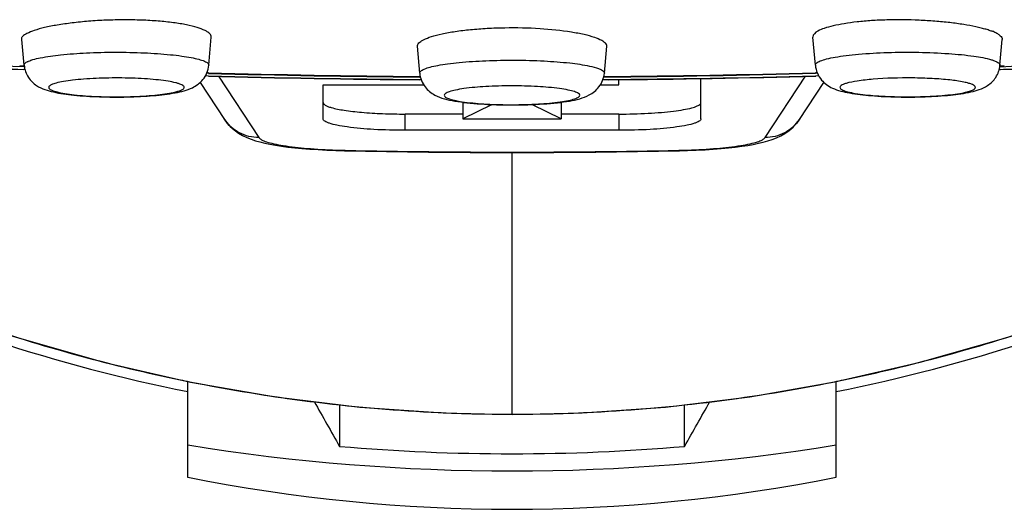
# Model space of a CAD drawing. Header units: millimetres. Extents: x -20 to 512, y -49 to 593.
# Tile 8 of 13: x 122.78 to 134.77, y 540.62 to 546.57. Entities that reach past the tile are written whole.
import ezdxf

# ---------------------------------------------------------------- set-up
doc = ezdxf.new("R2010")
doc.units = ezdxf.units.MM
doc.header["$LTSCALE"] = 23.1
doc.layers.get('0').update_dxf_attribs({"linetype": 'CONTINUOUS'})

msp = doc.modelspace()

# ---------------------------------------------------------------- linework, layer by layer
at = {"color": 7, "linetype": 'CONTINUOUS'}
for p, q in [((122.833, 546.019), (122.805, 546.334)), ((125.08, 546.019), (125.111, 546.361)), ((132.468, 546.019), (132.438, 546.361)), ((134.716, 546.019), (134.743, 546.334)), ((127.65, 545.922), (127.621, 546.25)), ((129.898, 545.922), (129.927, 546.25)), ((122.832, 546.008), (122.778, 546.01)), ((122.842, 545.966), (122.83, 545.967)), ((125.078, 545.928), (125.059, 545.929)), ((132.491, 545.928), (132.471, 545.927)), ((134.72, 545.966), (134.708, 545.965)), ((134.769, 546.01), (134.716, 546.008)), ((124.977, 545.809), (125.273, 545.359)), ((125.077, 545.888), (125.039, 545.889)), ((125.078, 545.922), (125.056, 545.922)), ((127.668, 545.842), (127.649, 545.842)), ((129.948, 545.843), (129.88, 545.842)), ((130.074, 545.78), (130.074, 545.844)), ((131.074, 545.366), (131.074, 545.857)), ((132.274, 545.359), (132.571, 545.81)), ((132.509, 545.889), (132.471, 545.888)), ((132.494, 545.921), (132.472, 545.921)), ((126.474, 545.366), (126.474, 545.78)), ((126.474, 545.78), (127.699, 545.78)), ((129.849, 545.78), (130.074, 545.78)), ((128.174, 545.564), (128.181, 545.568)), ((129.367, 545.568), (129.374, 545.564)), ((128.174, 545.564), (128.174, 545.366)), ((128.524, 545.539), (128.174, 545.366)), ((129.374, 545.366), (129.024, 545.539)), ((129.374, 545.564), (129.374, 545.366)), ((128.174, 545.425), (127.474, 545.425)), ((128.174, 545.366), (129.374, 545.366)), ((130.074, 545.425), (129.374, 545.425)), ((130.074, 545.227), (127.474, 545.227)), ((124.827, 541.004), (124.827, 542.169)), ((132.72, 541.005), (132.72, 542.169)), ((126.674, 541.887), (126.674, 541.38)), ((130.874, 541.38), (130.874, 541.887))]:
    msp.add_line(p, q, dxfattribs=at)
at = {"color": 9, "linetype": 'CONTINUOUS'}
for p, q in [((122.83, 545.97), (122.841, 545.97)), ((134.707, 545.969), (134.758, 545.971)), ((134.72, 545.966), (134.758, 545.971)), ((125.2, 545.885), (125.691, 545.139)), ((127.65, 545.922), (127.65, 545.923)), ((129.881, 545.846), (129.899, 545.846)), ((129.898, 545.925), (129.898, 545.922)), ((131.856, 545.139), (132.347, 545.884)), ((127.474, 545.227), (127.474, 545.425)), ((130.074, 545.425), (130.074, 545.227)), ((126.735, 544.984), (126.746, 544.983)), ((130.801, 544.983), (130.812, 544.984)), ((128.774, 541.769), (128.774, 544.957))]:
    msp.add_line(p, q, dxfattribs=at)
at = {"color": 7, "linetype": 'CONTINUOUS'}
for points in [[(115.817, 546.357), (116.665, 545.731), (117.65, 545.077), (118.651, 544.481), (119.668, 543.944), (120.696, 543.467), (121.732, 543.051), (122.774, 542.696), (123.817, 542.4)], [(131.669, 541.984), (132.704, 542.165), (133.745, 542.404), (134.788, 542.7), (135.829, 543.056), (136.865, 543.473), (137.893, 543.951), (138.909, 544.488), (139.91, 545.085), (140.893, 545.739), (141.73, 546.357)], [(125.274, 545.359), (125.299, 545.324), (125.342, 545.274), (125.39, 545.231), (125.441, 545.194), (125.492, 545.164), (125.544, 545.139), (125.596, 545.119), (125.649, 545.101), (125.704, 545.085), (125.762, 545.071), (125.825, 545.058), (125.892, 545.046), (125.965, 545.035), (126.043, 545.024), (126.127, 545.015), (126.216, 545.006), (126.311, 544.998), (126.412, 544.992), (126.517, 544.986), (126.627, 544.982), (126.735, 544.979)], [(130.812, 544.979), (130.909, 544.981), (131.018, 544.986), (131.124, 544.991), (131.224, 544.997), (131.319, 545.005), (131.409, 545.014), (131.493, 545.023), (131.572, 545.033), (131.645, 545.044), (131.712, 545.056), (131.775, 545.069), (131.834, 545.083), (131.889, 545.098), (131.942, 545.115), (131.994, 545.136), (132.046, 545.16), (132.097, 545.189), (132.148, 545.224), (132.196, 545.266), (132.24, 545.314), (132.273, 545.358)], [(123.817, 542.4), (124.857, 542.162), (125.893, 541.982), (126.919, 541.857), (127.935, 541.787), (128.774, 541.769)], [(128.774, 541.769), (129.626, 541.788), (130.642, 541.859), (131.669, 541.984)]]:
    msp.add_lwpolyline(points, dxfattribs=at)
at = {"color": 9, "linetype": 'CONTINUOUS'}
for centre, radius, start, end in [((128.745, 561.748), 20.086, 231.0527, 258.7493), ((127.8, 659.469), 113.609, 266.3404, 267.49194), ((122.968, 545.875), 0.21, 115.8813, 117.941), ((128.801, 561.748), 20.086, 281.253, 308.9117), ((129.606, 662.107), 116.251, 272.54006, 273.64684), ((128.73, 683.252), 137.411, 268.47611, 269.54949), ((128.8, 684.281), 138.44, 270.45487, 271.52002), ((126.93, 553.541), 8.559, 267.9922, 268.6946), ((128.774, 639.469), 94.507, 268.77064, 271.22936), ((130.617, 553.528), 8.546, 271.3038, 272.0079), ((128.888, 562.229), 20.465, 258.2818, 258.6146), ((128.825, 561.892), 20.121, 258.6007, 267.046), ((128.722, 561.892), 20.122, 272.9711, 281.3993), ((128.659, 562.229), 20.465, 281.3855, 281.7196), ((128.775, 561.206), 19.434, 267.0888, 272.9285)]:
    msp.add_arc(centre, radius, start, end, dxfattribs=at)
at = {"color": 7, "linetype": 'CONTINUOUS'}
for centre, radius, start, end in [((127.95, 662.559), 116.705, 266.3623, 267.485), ((127.94, 660.683), 114.795, 266.35461, 267.4485), ((129.747, 658.088), 112.197, 272.53936, 273.65852), ((129.744, 659.836), 113.979, 272.50238, 273.65183), ((128.748, 682.454), 136.576, 268.45967, 269.53918), ((128.818, 681.342), 135.464, 270.45685, 271.5452), ((128.748, 682.816), 136.945, 268.46356, 269.54033), ((128.75, 684.71), 138.872, 268.48392, 269.5459), ((128.818, 681.7), 135.828, 270.4557, 271.54131), ((128.818, 683.53), 137.692, 270.47046, 271.52101), ((128.717, 548.582), 3.049, 265.4758, 266.3587), ((128.831, 548.57), 3.036, 273.6399, 274.5849), ((128.774, 639.964), 95.007, 268.77061, 271.22939), ((128.774, 565.921), 24.839, 260.8568, 279.1432), ((128.774, 566.132), 24.841, 265.1506, 274.8494), ((128.773, 560.808), 20.193, 258.7293, 281.273)]:
    msp.add_arc(centre, radius, start, end, dxfattribs=at)
for major_axis, start_param, end_param in [((-22.325, 47.516), -4.377071, -4.364447), ((22.325, 47.516), -1.918739, -1.906113)]:
    msp.add_ellipse((128.774, 562.145), major_axis=major_axis, ratio=0.217427, start_param=start_param, end_param=end_param, dxfattribs=at)
for points, knots in [([(125.111, 546.362), (125.112, 546.376), (125.098, 546.401), (125.069, 546.424), (125.018, 546.452), (124.932, 546.483), (124.802, 546.514), (124.643, 546.539), (124.46, 546.558), (124.259, 546.569), (124.047, 546.573), (123.832, 546.568), (123.621, 546.556), (123.423, 546.536), (123.243, 546.51), (123.089, 546.481), (122.964, 546.447), (122.878, 546.41), (122.828, 546.387), (122.815, 546.372)], [0, 0, 0, 0, 0.018339, 0.031313, 0.047571, 0.090471, 0.146865, 0.215301, 0.293666, 0.379386, 0.469549, 0.561052, 0.650753, 0.73559, 0.812701, 0.879523, 0.93403, 0.974517, 1, 1, 1, 1]), ([(134.641, 546.428), (134.635, 546.431), (134.619, 546.432), (134.596, 546.439), (134.572, 546.449), (134.545, 546.456), (134.516, 546.464), (134.475, 546.475), (134.395, 546.493), (134.268, 546.516), (134.102, 546.539), (133.921, 546.556), (133.665, 546.571), (133.407, 546.574), (133.155, 546.563), (132.982, 546.548), (132.826, 546.527), (132.693, 546.502), (132.583, 546.472), (132.497, 546.439), (132.435, 546.393), (132.438, 546.361)], [0, 0, 0, 0, 0.009726, 0.020359, 0.032017, 0.044304, 0.057303, 0.071017, 0.100448, 0.166686, 0.241294, 0.322249, 0.407315, 0.580204, 0.663178, 0.740689, 0.810605, 0.871076, 0.920628, 0.958353, 1, 1, 1, 1]), ([(127.621, 546.25), (127.62, 546.265), (127.634, 546.289), (127.664, 546.312), (127.714, 546.341), (127.801, 546.372), (127.93, 546.405), (128.089, 546.433), (128.273, 546.455), (128.474, 546.47), (128.757, 546.48), (129.1, 546.473), (129.423, 546.441), (129.643, 546.399), (129.767, 546.366), (129.857, 546.33), (129.903, 546.3), (129.916, 546.283)], [0, 0, 0, 0, 0.018179, 0.031149, 0.047457, 0.090521, 0.147087, 0.215642, 0.29404, 0.379696, 0.469714, 0.650447, 0.811789, 0.87835, 0.932598, 0.97317, 1, 1, 1, 1]), ([(134.641, 546.428), (134.657, 546.421), (134.685, 546.406), (134.722, 546.378), (134.745, 546.351), (134.743, 546.334)], [0, 0, 0, 0, 0.36157, 0.648293, 1, 1, 1, 1]), ([(129.927, 546.25), (129.927, 546.253), (129.927, 546.265), (129.921, 546.276), (129.916, 546.283)], [0, 0, 0, 0, 0.233069, 1, 1, 1, 1]), ([(122.833, 546.019), (122.837, 545.967), (122.872, 545.869), (122.973, 545.771), (123.083, 545.72), (123.235, 545.68), (123.457, 545.65), (123.758, 545.632), (124.082, 545.63), (124.391, 545.645), (124.657, 545.675), (124.816, 545.714), (124.881, 545.745)], [0, 0, 0, 0, 0.070425, 0.133742, 0.184743, 0.232476, 0.345532, 0.48572, 0.638271, 0.782944, 0.902735, 1, 1, 1, 1]), ([(124.881, 545.745), (124.929, 545.769), (125.027, 545.84), (125.075, 545.956), (125.08, 546.019)], [0, 0, 0, 0, 0.457998, 1, 1, 1, 1]), ([(132.468, 546.019), (132.474, 545.954), (132.524, 545.835), (132.626, 545.764), (132.675, 545.741)], [0, 0, 0, 0, 0.544687, 1, 1, 1, 1]), ([(132.675, 545.741), (132.741, 545.711), (132.899, 545.674), (133.165, 545.644), (133.474, 545.63), (133.797, 545.632), (134.095, 545.651), (134.316, 545.68), (134.467, 545.721), (134.576, 545.772), (134.677, 545.869), (134.711, 545.967), (134.716, 546.019)], [0, 0, 0, 0, 0.097349, 0.218015, 0.363059, 0.515433, 0.655094, 0.767651, 0.815322, 0.866403, 0.929655, 1, 1, 1, 1]), ([(127.65, 545.922), (127.655, 545.863), (127.699, 545.752), (127.822, 545.654), (127.951, 545.608), (128.082, 545.581), (128.23, 545.561), (128.463, 545.541), (128.774, 545.532), (129.086, 545.541), (129.319, 545.561), (129.467, 545.581), (129.598, 545.608), (129.726, 545.655), (129.849, 545.753), (129.893, 545.863), (129.898, 545.922)], [0, 0, 0, 0, 0.06962, 0.129658, 0.178, 0.227783, 0.285526, 0.351651, 0.500116, 0.648555, 0.714638, 0.772344, 0.82211, 0.87042, 0.930438, 1, 1, 1, 1]), ([(126.474, 545.564), (126.474, 545.551), (126.498, 545.532), (126.532, 545.517), (126.558, 545.508), (126.573, 545.504)], [0, 0, 0, 0, 0.333182, 0.621518, 1, 1, 1, 1]), ([(126.573, 545.504), (126.623, 545.489), (126.746, 545.467), (126.955, 545.443), (127.204, 545.429), (127.381, 545.425), (127.474, 545.425)], [0, 0, 0, 0, 0.175055, 0.412374, 0.694466, 1, 1, 1, 1]), ([(130.074, 545.425), (130.192, 545.425), (130.366, 545.429), (130.588, 545.444), (130.733, 545.459), (130.855, 545.476), (130.953, 545.497), (131.022, 545.518), (131.058, 545.537), (131.067, 545.549)], [0, 0, 0, 0, 0.353014, 0.515153, 0.660675, 0.784948, 0.88423, 0.955981, 1, 1, 1, 1]), ([(127.474, 545.227), (127.346, 545.227), (127.11, 545.233), (126.832, 545.256), (126.652, 545.286), (126.568, 545.305), (126.519, 545.324), (126.491, 545.338), (126.474, 545.355), (126.474, 545.366)], [0, 0, 0, 0, 0.373031, 0.690493, 0.813398, 0.906443, 0.941006, 0.967591, 1, 1, 1, 1]), ([(131.074, 545.366), (131.074, 545.355), (131.056, 545.338), (131.028, 545.324), (130.979, 545.305), (130.895, 545.286), (130.715, 545.256), (130.437, 545.233), (130.201, 545.227), (130.074, 545.227)], [0, 0, 0, 0, 0.032409, 0.058994, 0.093557, 0.186602, 0.309507, 0.626969, 1, 1, 1, 1])]:
    msp.add_open_spline(points, degree=3, knots=knots, dxfattribs=at)
at = {"color": 9, "linetype": 'CONTINUOUS'}
for points, knots in [([(115.815, 546.357), (116.47, 545.854), (117.834, 544.913), (120.018, 543.725), (122.322, 542.793), (123.922, 542.359), (124.732, 542.191)], [0, 0, 0, 0, 0.249914, 0.500093, 0.750148, 1, 1, 1, 1]), ([(132.816, 542.191), (133.625, 542.359), (135.225, 542.793), (137.53, 543.725), (139.713, 544.913), (141.077, 545.854), (141.733, 546.357)], [0, 0, 0, 0, 0.249852, 0.499907, 0.750086, 1, 1, 1, 1]), ([(123.029, 546.109), (123.111, 546.126), (123.298, 546.15), (123.602, 546.172), (123.943, 546.18), (124.285, 546.173), (124.554, 546.155), (124.745, 546.133), (124.86, 546.115), (124.953, 546.094), (125.014, 546.075), (125.05, 546.057), (125.071, 546.044), (125.081, 546.028), (125.08, 546.019)], [0, 0, 0, 0, 0.119233, 0.270581, 0.439267, 0.60862, 0.761897, 0.827715, 0.884139, 0.929891, 0.964105, 0.976821, 0.986743, 1, 1, 1, 1]), ([(132.468, 546.019), (132.467, 546.029), (132.479, 546.046), (132.502, 546.06), (132.543, 546.079), (132.613, 546.099), (132.718, 546.12), (132.848, 546.139), (133.06, 546.161), (133.355, 546.177), (133.722, 546.179), (134.073, 546.165), (134.37, 546.137), (134.544, 546.107), (134.614, 546.086)], [0, 0, 0, 0, 0.01372, 0.024301, 0.037964, 0.07487, 0.124188, 0.184781, 0.255053, 0.416616, 0.590845, 0.758116, 0.899653, 1, 1, 1, 1]), ([(122.844, 546.043), (122.845, 546.045), (122.853, 546.051), (122.862, 546.057), (122.869, 546.06)], [0, 0, 0, 0, 0.215982, 1, 1, 1, 1]), ([(122.876, 546.064), (122.879, 546.065), (122.892, 546.071), (122.905, 546.076), (122.915, 546.08)], [0, 0, 0, 0, 0.2253, 1, 1, 1, 1]), ([(122.915, 546.08), (122.923, 546.082), (122.961, 546.094), (122.999, 546.103), (123.029, 546.109)], [0, 0, 0, 0, 0.2155, 1, 1, 1, 1]), ([(127.65, 545.923), (127.65, 545.933), (127.661, 545.949), (127.682, 545.962), (127.719, 545.98), (127.783, 545.999), (127.878, 546.02), (127.996, 546.038), (128.19, 546.06), (128.464, 546.077), (128.81, 546.083), (129.152, 546.074), (129.455, 546.052), (129.64, 546.026), (129.719, 546.009)], [0, 0, 0, 0, 0.013514, 0.023702, 0.036735, 0.071668, 0.11821, 0.175449, 0.24205, 0.396592, 0.566472, 0.73459, 0.884036, 1, 1, 1, 1]), ([(134.614, 546.086), (134.619, 546.084), (134.637, 546.078), (134.655, 546.072), (134.668, 546.066)], [0, 0, 0, 0, 0.279345, 1, 1, 1, 1]), ([(134.668, 546.066), (134.675, 546.062), (134.695, 546.053), (134.717, 546.034), (134.716, 546.019)], [0, 0, 0, 0, 0.356195, 1, 1, 1, 1]), ([(122.833, 546.019), (122.832, 546.021), (122.833, 546.03), (122.839, 546.038), (122.844, 546.043)], [0, 0, 0, 0, 0.222731, 1, 1, 1, 1]), ([(129.719, 546.009), (129.756, 546.001), (129.805, 545.989), (129.86, 545.966), (129.88, 545.953), (129.887, 545.947)], [0, 0, 0, 0, 0.621625, 0.840671, 1, 1, 1, 1]), ([(129.887, 545.947), (129.888, 545.945), (129.894, 545.939), (129.898, 545.931), (129.898, 545.925)], [0, 0, 0, 0, 0.292616, 1, 1, 1, 1]), ([(124.75, 545.718), (124.756, 545.721), (124.767, 545.727), (124.779, 545.738), (124.783, 545.752), (124.776, 545.765), (124.762, 545.775), (124.74, 545.786), (124.712, 545.796), (124.66, 545.811), (124.578, 545.826), (124.464, 545.841), (124.329, 545.853), (124.127, 545.864), (123.867, 545.866), (123.614, 545.856), (123.43, 545.839), (123.318, 545.824), (123.231, 545.806), (123.182, 545.79), (123.163, 545.781)], [0, 0, 0, 0, 0.012648, 0.021756, 0.028592, 0.035907, 0.046055, 0.059953, 0.077855, 0.099776, 0.155102, 0.224231, 0.304703, 0.393548, 0.582826, 0.763857, 0.84272, 0.909809, 0.962765, 1, 1, 1, 1]), ([(134.382, 545.783), (134.367, 545.789), (134.332, 545.801), (134.241, 545.823), (134.092, 545.843), (133.883, 545.859), (133.571, 545.868), (133.265, 545.86), (132.996, 545.831), (132.887, 545.811), (132.842, 545.798)], [0, 0, 0, 0, 0.030669, 0.071655, 0.181493, 0.32066, 0.476985, 0.785251, 0.909963, 1, 1, 1, 1]), ([(123.163, 545.781), (123.157, 545.778), (123.146, 545.772), (123.134, 545.761), (123.13, 545.747), (123.137, 545.735), (123.151, 545.724), (123.173, 545.713), (123.201, 545.703), (123.253, 545.689), (123.334, 545.673), (123.449, 545.658), (123.583, 545.646), (123.786, 545.635), (124.045, 545.633), (124.299, 545.643), (124.483, 545.66), (124.595, 545.676), (124.682, 545.694), (124.731, 545.709), (124.75, 545.718)], [0, 0, 0, 0, 0.012645, 0.021753, 0.028592, 0.035909, 0.046056, 0.059958, 0.07786, 0.099779, 0.155104, 0.224235, 0.304708, 0.393551, 0.582822, 0.763852, 0.842712, 0.909798, 0.962763, 1, 1, 1, 1]), ([(129.599, 545.654), (129.599, 545.663), (129.584, 545.677), (129.56, 545.689), (129.519, 545.704), (129.449, 545.72), (129.299, 545.744), (129.07, 545.763), (128.769, 545.771), (128.469, 545.763), (128.241, 545.744), (128.093, 545.719), (128.025, 545.703), (127.985, 545.687), (127.962, 545.676), (127.949, 545.661), (127.949, 545.653)], [0, 0, 0, 0, 0.016553, 0.030097, 0.047642, 0.09467, 0.156573, 0.315961, 0.502698, 0.688975, 0.847055, 0.908053, 0.954067, 0.97109, 0.98413, 1, 1, 1, 1]), ([(132.842, 545.798), (132.83, 545.794), (132.809, 545.787), (132.784, 545.774), (132.767, 545.76), (132.766, 545.748), (132.768, 545.744)], [0, 0, 0, 0, 0.38689, 0.670171, 0.859831, 1, 1, 1, 1]), ([(132.768, 545.744), (132.77, 545.738), (132.781, 545.727), (132.793, 545.72), (132.801, 545.717)], [0, 0, 0, 0, 0.400674, 1, 1, 1, 1]), ([(132.801, 545.717), (132.821, 545.708), (132.871, 545.692), (133.004, 545.666), (133.22, 545.644), (133.513, 545.633), (133.772, 545.636), (133.974, 545.647), (134.107, 545.659), (134.22, 545.674), (134.3, 545.69), (134.351, 545.704), (134.379, 545.715), (134.399, 545.725), (134.413, 545.736), (134.418, 545.749), (134.413, 545.763), (134.4, 545.773), (134.389, 545.78), (134.382, 545.783)], [0, 0, 0, 0, 0.038301, 0.092252, 0.239709, 0.421468, 0.610537, 0.698931, 0.778744, 0.847032, 0.901377, 0.922773, 0.940143, 0.953523, 0.963221, 0.970303, 0.977307, 0.98684, 1, 1, 1, 1]), ([(127.949, 545.653), (127.949, 545.643), (127.964, 545.63), (127.988, 545.618), (128.029, 545.602), (128.099, 545.586), (128.249, 545.562), (128.478, 545.543), (128.779, 545.536), (129.079, 545.544), (129.307, 545.563), (129.455, 545.587), (129.523, 545.604), (129.563, 545.619), (129.586, 545.631), (129.6, 545.645), (129.599, 545.654)], [0, 0, 0, 0, 0.01655, 0.030093, 0.047634, 0.094661, 0.156567, 0.315954, 0.502696, 0.688977, 0.847058, 0.908059, 0.954073, 0.971092, 0.984132, 1, 1, 1, 1]), ([(125.691, 545.139), (125.61, 545.138), (125.444, 545.177), (125.318, 545.291), (125.274, 545.359)], [0, 0, 0, 0, 0.501406, 1, 1, 1, 1]), ([(132.273, 545.358), (132.228, 545.291), (132.103, 545.177), (131.937, 545.138), (131.856, 545.139)], [0, 0, 0, 0, 0.498594, 1, 1, 1, 1]), ([(125.691, 545.139), (125.699, 545.127), (125.73, 545.107), (125.792, 545.083), (125.88, 545.061), (126.044, 545.031), (126.297, 545.003), (126.513, 544.991), (126.63, 544.987)], [0, 0, 0, 0, 0.043313, 0.112078, 0.207296, 0.327562, 0.632556, 1, 1, 1, 1]), ([(130.917, 544.987), (131.034, 544.991), (131.25, 545.003), (131.503, 545.031), (131.667, 545.061), (131.755, 545.083), (131.817, 545.107), (131.848, 545.127), (131.856, 545.139)], [0, 0, 0, 0, 0.367442, 0.672448, 0.792715, 0.887915, 0.956671, 1, 1, 1, 1]), ([(126.735, 544.979), (126.738, 544.979), (126.742, 544.98), (126.745, 544.983), (126.746, 544.983)], [0, 0, 0, 0, 0.7124, 1, 1, 1, 1]), ([(130.801, 544.983), (130.802, 544.983), (130.805, 544.98), (130.809, 544.979), (130.812, 544.979)], [0, 0, 0, 0, 0.2876, 1, 1, 1, 1])]:
    msp.add_open_spline(points, degree=3, knots=knots, dxfattribs=at)
at = {"color": 7, "linetype": 'CONTINUOUS'}
msp.add_open_spline([(122.805, 546.335), (122.803, 546.348), (122.807, 546.362), (122.815, 546.372)], degree=3, dxfattribs=at)

doc.saveas('drawing.dxf')
